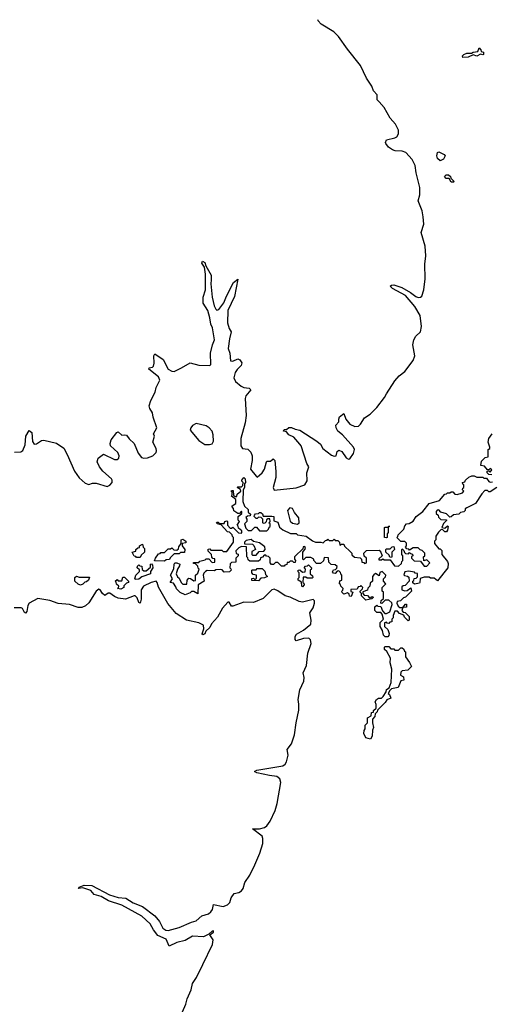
# Model space of a CAD drawing. Extents: x 2528705 to 2678277, y 911730 to 1023331.
# Tile 154 of 241: x 2605497 to 2609365, y 1015175 to 1023252. Entities that reach past the tile are written whole.
import ezdxf

# ---------------------------------------------------------------- set-up
doc = ezdxf.new("R2010")
doc.units = 0

msp = doc.modelspace()

# ---------------------------------------------------------------- linework, layer by layer
at = {"layer": '0CON20XD'}
for points in [[(2606132.5, 1019625), (2606140, 1019655), (2606185, 1019687.5), (2606274.4, 1019644.4), (2606295, 1019644), (2606311.2, 1019655), (2606312.5, 1019675), (2606300.9, 1019700.9), (2606242.5, 1019755), (2606240, 1019775), (2606247.5, 1019805), (2606292.5, 1019865), (2606305, 1019870), (2606335, 1019842.5), (2606355, 1019847.5), (2606373, 1019843), (2606394.1, 1019814.1), (2606435, 1019776.2), (2606468.2, 1019695), (2606495, 1019661.5), (2606515, 1019653.8), (2606545, 1019656.9), (2606588.9, 1019675), (2606615, 1019701.1), (2606620, 1019715), (2606617.3, 1019735), (2606588, 1019785), (2606601.2, 1019835), (2606594, 1019855), (2606621.5, 1019905), (2606590.7, 1019990.7), (2606585, 1020026), (2606563.4, 1020063.4), (2606559.5, 1020085), (2606572.8, 1020127.2), (2606607.3, 1020195), (2606615.2, 1020234.8), (2606645.8, 1020295), (2606635, 1020323.1), (2606556.2, 1020385), (2606560, 1020395), (2606585, 1020400.8), (2606595, 1020410), (2606600.4, 1020435), (2606595.7, 1020495), (2606605, 1020510), (2606673.8, 1020463.8), (2606715, 1020385.5), (2606745, 1020367.4), (2606765, 1020367.1), (2606825, 1020394.8), (2606895, 1020437.1), (2606965, 1020417.6), (2607055, 1020415.5), (2607065, 1020424.4), (2607062.2, 1020515), (2607078.2, 1020585), (2607094, 1020625), (2607077.4, 1020725), (2607063.1, 1020755), (2607056.1, 1020806.1), (2607038.5, 1020865), (2607001.8, 1020925), (2607000.6, 1020975), (2607020.5, 1021035), (2607021.5, 1021165), (2607011.6, 1021221.6), (2606990, 1021255), (2606995, 1021270), (2607015, 1021259.6), (2607022.3, 1021232.3), (2607066.1, 1021156.1), (2607068.5, 1021118.5), (2607063.5, 1021085), (2607075.2, 1020975), (2607092.6, 1020905), (2607105, 1020876.8), (2607115, 1020869.4), (2607131.1, 1020875), (2607171.9, 1020928.1), (2607191.9, 1020985), (2607249.7, 1021095), (2607285, 1021122.5), (2607258.4, 1020981.6), (2607202.8, 1020865), (2607201, 1020765), (2607215, 1020719.2), (2607231.9, 1020691.9), (2607216.8, 1020635), (2607206, 1020555), (2607220.7, 1020515), (2607225, 1020454.2), (2607245, 1020450.8), (2607285, 1020470), (2607301.2, 1020461.2), (2607317.6, 1020437.6), (2607314.2, 1020415), (2607279.2, 1020380.8), (2607263.7, 1020356.3), (2607253.6, 1020315), (2607267.8, 1020285), (2607314.4, 1020245), (2607335.3, 1020235.3), (2607379.6, 1020229.6), (2607392.5, 1020215), (2607352.7, 1020167.3), (2607345.3, 1020145), (2607354.4, 1020005), (2607346.7, 1019945), (2607309.2, 1019815), (2607310.5, 1019755), (2607323.6, 1019733.6), (2607367.3, 1019727.3), (2607391.8, 1019705), (2607402.5, 1019675), (2607402.9, 1019635), (2607388.9, 1019565), (2607435, 1019506.7), (2607445, 1019500), (2607486.7, 1019535), (2607503.3, 1019565), (2607520, 1019625), (2607525, 1019630), (2607555, 1019630), (2607575, 1019650), (2607590, 1019635), (2607596.7, 1019545), (2607596.7, 1019495), (2607576.7, 1019415), (2607583.3, 1019393.3), (2607765, 1019410.8), (2607835, 1019436.7), (2607855, 1019470), (2607852.5, 1019535), (2607867.5, 1019585), (2607851.2, 1019611.2), (2607806.7, 1019755), (2607795, 1019770), (2607745, 1019827.5), (2607705, 1019847.5), (2607685, 1019870), (2607660, 1019875), (2607665, 1019890), (2607685, 1019890), (2607703, 1019907), (2607727, 1019907), (2607755, 1019892.5), (2607795, 1019883.3), (2607934.3, 1019794.3), (2607965, 1019770), (2607983.7, 1019733.7), (2608055, 1019678.8), (2608075, 1019670), (2608092.5, 1019675), (2608101.7, 1019708.3), (2608115, 1019720), (2608139.5, 1019709.5), (2608175, 1019656.7), (2608195, 1019646.2), (2608205, 1019648.8), (2608236, 1019694), (2608243.1, 1019725), (2608235, 1019746), (2608145.8, 1019845), (2608106.7, 1019875), (2608092.3, 1019902.3), (2608090, 1019925), (2608115, 1019952.5), (2608113.3, 1019975), (2608120, 1019995), (2608155, 1020022.5), (2608172.5, 1019975), (2608203.3, 1019933.3), (2608245, 1019914.4), (2608275, 1019918.6), (2608292.9, 1019935), (2608323.7, 1019986.3), (2608370.8, 1020015), (2608425, 1020070.6), (2608488.5, 1020151.5), (2608505, 1020181.2), (2608575, 1020289.2), (2608609.5, 1020330.5), (2608655, 1020366.7), (2608724.7, 1020455.3), (2608737.8, 1020495), (2608722.1, 1020585), (2608728.5, 1020625), (2608744.7, 1020655.3), (2608785, 1020690), (2608792.3, 1020735), (2608780.3, 1020825), (2608738.6, 1020898.6), (2608660.1, 1020990.1), (2608555, 1021045.5), (2608535.8, 1021065), (2608545.5, 1021074.5), (2608565, 1021075.9), (2608630.8, 1021055), (2608700.9, 1021015), (2608745, 1020980.7), (2608765, 1020973), (2608785, 1020976.7), (2608795.3, 1020985), (2608811.2, 1021035), (2608822, 1021125), (2608821, 1021245), (2608827.8, 1021315), (2608822.6, 1021392.6), (2608790.9, 1021505), (2608811.2, 1021575), (2608807.4, 1021635), (2608796.9, 1021685), (2608765.6, 1021765), (2608779.7, 1021815), (2608779.3, 1021875), (2608749.3, 1021995), (2608740.7, 1022055), (2608715, 1022104.5), (2608665, 1022161.6), (2608635, 1022173.7), (2608576.3, 1022176.3), (2608555, 1022183.8), (2608522.5, 1022205), (2608499.2, 1022235), (2608496, 1022245), (2608505, 1022266), (2608575, 1022281.2), (2608590.4, 1022289.6), (2608602.7, 1022315), (2608603.3, 1022345), (2608578.9, 1022395), (2608534.7, 1022445), (2608485, 1022530.8), (2608445, 1022577.1), (2608428.2, 1022595), (2608428.3, 1022635), (2608397.6, 1022667.6), (2608385.3, 1022705.3), (2608341.5, 1022771.5), (2608292.8, 1022875), (2608185, 1023009.6), (2608111.9, 1023115), (2608072.2, 1023152.2), (2607969.6, 1023215), (2607945, 1023242.5), (2607940.8, 1023251.5)], [(2609131.7, 1022941.7), (2609130, 1022955), (2609140, 1022965), (2609165, 1022977.5), (2609202.5, 1022977.5), (2609215, 1022986.2), (2609255, 1022990), (2609265, 1023020), (2609280, 1023005), (2609281.7, 1022991.7), (2609300, 1022985), (2609300, 1022965), (2609295, 1022962.5), (2609275, 1022970), (2609245, 1022953.3), (2609215, 1022962.5), (2609175, 1022944.3), (2609131.7, 1022941.7)], [(2608945, 1022092.5), (2608925, 1022113.3), (2608917.1, 1022135), (2608925, 1022162.5), (2608935, 1022167.5), (2608977, 1022147), (2608986.7, 1022135), (2608973.3, 1022106.7), (2608945, 1022092.5)], [(2609055, 1021920), (2609035, 1021920), (2609018.3, 1021948.3), (2608995, 1021950), (2608980, 1021965), (2608995, 1021980), (2609015, 1021980), (2609030, 1021965), (2609031.7, 1021951.7), (2609060, 1021925), (2609055, 1021920)], [(2607054.3, 1019765.7), (2607075, 1019772), (2607085.3, 1019794.7), (2607082.9, 1019845), (2607075.3, 1019875.3), (2607051.4, 1019905), (2607025, 1019919.1), (2606945, 1019938.6), (2606915, 1019922.5), (2606900.4, 1019905), (2606895, 1019884.3), (2606965, 1019800.9), (2607015, 1019768.1), (2607054.3, 1019765.7)], [(2605455, 1019705.4), (2605505, 1019706.2), (2605521.6, 1019718.4), (2605541, 1019765), (2605548, 1019835), (2605575, 1019881.9), (2605595.2, 1019865), (2605602.8, 1019792.8), (2605615, 1019768.4), (2605635, 1019772.4), (2605675, 1019799.2), (2605695, 1019802.3), (2605798.5, 1019778.5), (2605857.5, 1019737.5), (2605885.9, 1019685.9), (2605945, 1019547.8), (2605985, 1019494.4), (2606035, 1019448.8), (2606065, 1019440), (2606095, 1019450), (2606125, 1019448.8), (2606215, 1019422), (2606235, 1019433.8), (2606253.8, 1019455), (2606255.8, 1019475), (2606250, 1019485), (2606178.3, 1019548.3), (2606150, 1019585), (2606132.5, 1019625)], [(2609368.3, 1019518.3), (2609345, 1019520), (2609330, 1019535), (2609331.7, 1019548.3), (2609345, 1019550), (2609355, 1019540), (2609368.3, 1019558.3), (2609355, 1019570), (2609345, 1019560), (2609335, 1019560), (2609308.3, 1019588.3), (2609280, 1019595), (2609285, 1019630), (2609315, 1019660), (2609340, 1019665), (2609340, 1019725), (2609352.5, 1019735), (2609353.3, 1019745), (2609340, 1019785), (2609343.8, 1019815), (2609370.8, 1019855)], [(2607923, 1018967), (2607966.2, 1018966.2), (2607985, 1018960), (2608005, 1018980), (2608018.3, 1018981.7), (2608025, 1018990), (2608035, 1018980), (2608065, 1018980), (2608075, 1018990), (2608085, 1018980), (2608105, 1018980), (2608120, 1018965), (2608121.7, 1018941.7), (2608135, 1018950), (2608155, 1018950), (2608161.7, 1018931.7), (2608208.3, 1018888.3), (2608220, 1018875), (2608221.7, 1018861.7), (2608241.7, 1018841.7), (2608288.3, 1018838.3), (2608300, 1018825), (2608301.7, 1018801.7), (2608318.3, 1018798.3), (2608325, 1018790), (2608340, 1018795), (2608340, 1018835), (2608321.7, 1018851.7), (2608320, 1018875), (2608341.7, 1018898.3), (2608445, 1018900), (2608460, 1018885), (2608470, 1018855), (2608441.7, 1018828.3), (2608441.7, 1018821.7), (2608465, 1018820), (2608475, 1018830), (2608485, 1018820), (2608535, 1018820), (2608571.7, 1018771.7), (2608605, 1018770), (2608628.3, 1018791.7), (2608631.7, 1018808.3), (2608640, 1018815), (2608640, 1018855), (2608630, 1018865), (2608630, 1018905), (2608635, 1018910), (2608648.3, 1018898.3), (2608651.7, 1018881.7), (2608661.7, 1018871.7), (2608685, 1018870), (2608695, 1018880), (2608701.7, 1018871.7), (2608718.3, 1018868.3), (2608720, 1018855), (2608711.7, 1018848.3), (2608710, 1018835), (2608731.7, 1018811.7), (2608785, 1018810), (2608815, 1018770), (2608835, 1018770), (2608860, 1018795), (2608835, 1018820), (2608811.7, 1018811.7), (2608810, 1018845), (2608820, 1018855), (2608820, 1018875), (2608798.3, 1018898.3), (2608781.7, 1018901.7), (2608765, 1018920), (2608725, 1018920), (2608695, 1018900), (2608688.3, 1018908.3), (2608671.7, 1018911.7), (2608660, 1018925), (2608670, 1018935), (2608668.3, 1018958.3), (2608655, 1018970), (2608621.7, 1018971.7), (2608590, 1019005), (2608598.3, 1019011.7), (2608600, 1019025), (2608648.3, 1019071.7), (2608655, 1019100), (2608670, 1019115), (2608691.7, 1019118.3), (2608723.1, 1019136.9), (2608748, 1019175), (2608802.2, 1019217.8), (2608855, 1019282), (2608941.2, 1019308.8), (2608985, 1019360), (2608998.3, 1019361.7), (2609005, 1019370), (2609025, 1019370), (2609035, 1019380), (2609048.3, 1019378.3), (2609065, 1019360), (2609085, 1019357.5), (2609128.3, 1019371.7), (2609140, 1019385), (2609130, 1019395), (2609131.7, 1019408.3), (2609140, 1019415), (2609140, 1019435), (2609131.7, 1019441.7), (2609130, 1019455), (2609148.3, 1019461.7), (2609152.5, 1019475), (2609181.9, 1019498.1), (2609205, 1019508.8), (2609225, 1019510), (2609245, 1019500), (2609295, 1019500), (2609305, 1019490), (2609325, 1019490), (2609345, 1019462.5), (2609357, 1019457), (2609375, 1019460)], [(2609100, 1019195), (2609055, 1019190), (2609037, 1019173), (2609025, 1019170), (2608998.3, 1019198.3), (2608951.7, 1019211.7), (2608935, 1019230), (2608921.7, 1019228.3), (2608911.7, 1019218.3), (2608911.7, 1019201.7), (2608928.3, 1019188.3), (2608931.7, 1019171.7), (2608951.7, 1019151.7), (2608995, 1019150), (2609000, 1019145), (2608971.7, 1019118.3), (2608960, 1019085), (2608985, 1019080), (2609005, 1019100), (2609010, 1019095), (2609007, 1019063), (2608998.3, 1019051.7), (2608985, 1019050), (2608968.3, 1019068.3), (2608955, 1019070), (2608931.7, 1019048.3), (2608910, 1019015), (2608910, 1018985), (2608900, 1018975), (2608900, 1018955), (2608935, 1018910), (2608945, 1018910), (2608958.3, 1018898.3), (2608960, 1018865), (2609005, 1018806.7), (2609010.9, 1018790.9), (2609008.2, 1018755), (2608925, 1018650), (2608895, 1018670), (2608865, 1018670), (2608855, 1018680), (2608815, 1018680), (2608781.7, 1018668.3), (2608780, 1018635), (2608775, 1018630), (2608735, 1018620), (2608721.7, 1018631.7), (2608720, 1018645), (2608728.3, 1018651.7), (2608731.7, 1018668.3), (2608748.3, 1018671.7), (2608758.3, 1018681.7), (2608758.3, 1018708.3), (2608741.7, 1018711.7), (2608735, 1018720), (2608685, 1018726.7), (2608657, 1018723), (2608648.3, 1018698.3), (2608651.7, 1018691.7), (2608677, 1018687), (2608688.3, 1018678.3), (2608690, 1018645), (2608658.3, 1018611.7), (2608641.7, 1018608.3), (2608631.7, 1018598.3), (2608630, 1018575), (2608655, 1018567.5), (2608675, 1018570), (2608705, 1018590), (2608710, 1018565), (2608660, 1018515), (2608645, 1018510), (2608620, 1018485), (2608591.7, 1018478.3), (2608590, 1018465), (2608601.7, 1018441.7), (2608615, 1018430), (2608640, 1018430), (2608661.7, 1018458.3), (2608668.3, 1018458.3), (2608668.3, 1018431.7), (2608640, 1018430), (2608630, 1018405), (2608641.7, 1018391.7), (2608658.3, 1018388.3), (2608690, 1018355), (2608690, 1018325), (2608681.7, 1018321.7), (2608651.7, 1018351.7), (2608648.3, 1018368.3), (2608611.7, 1018381.7), (2608595, 1018400), (2608575, 1018400), (2608560, 1018365), (2608560, 1018345), (2608550, 1018335), (2608548.3, 1018311.7), (2608531.7, 1018308.3), (2608525, 1018300), (2608511.7, 1018301.7), (2608505, 1018310), (2608490, 1018305), (2608490, 1018275), (2608515, 1018250), (2608526.7, 1018216.7), (2608525, 1018200), (2608515, 1018190), (2608495, 1018190), (2608481.7, 1018201.7), (2608471.7, 1018241.7), (2608452.5, 1018275), (2608453, 1018307), (2608480, 1018335), (2608470, 1018375), (2608458.3, 1018388.3), (2608425, 1018390), (2608410, 1018405), (2608410, 1018435), (2608425, 1018450), (2608435, 1018440), (2608458.3, 1018438.3), (2608471.7, 1018401.7), (2608491.7, 1018381.7), (2608505, 1018380), (2608532.5, 1018395), (2608552.5, 1018455), (2608548.3, 1018468.3), (2608525, 1018490), (2608495, 1018490), (2608468.3, 1018461.7), (2608460, 1018465), (2608461.7, 1018488.3), (2608480, 1018505), (2608480, 1018555), (2608470, 1018565), (2608470, 1018595), (2608500, 1018625), (2608480, 1018645), (2608480, 1018665), (2608498.3, 1018681.7), (2608500, 1018695), (2608470, 1018725), (2608451.7, 1018718.3), (2608445, 1018690), (2608415, 1018710), (2608401.7, 1018698.3), (2608390, 1018685), (2608390, 1018645), (2608371.7, 1018628.3), (2608370, 1018605), (2608351.7, 1018588.3), (2608348.3, 1018571.7), (2608311.7, 1018558.3), (2608310, 1018545), (2608321.7, 1018531.7), (2608348.3, 1018528.3), (2608365, 1018510), (2608378.3, 1018511.7), (2608385, 1018520), (2608400, 1018515), (2608385, 1018500), (2608335, 1018490), (2608300, 1018525), (2608300, 1018545), (2608290, 1018555), (2608290, 1018565), (2608308.3, 1018581.7), (2608310, 1018595), (2608295, 1018610), (2608288.3, 1018601.7), (2608271.7, 1018598.3), (2608265, 1018580), (2608211.7, 1018578.3), (2608211.7, 1018561.7), (2608230, 1018555), (2608215, 1018520), (2608201.7, 1018521.7), (2608198.3, 1018538.3), (2608185, 1018550), (2608155, 1018540), (2608141.7, 1018551.7), (2608140, 1018565), (2608148.3, 1018571.7), (2608150, 1018585), (2608130, 1018605), (2608128.3, 1018618.3), (2608120, 1018625), (2608121.7, 1018648.3), (2608140, 1018655), (2608140, 1018695), (2608130, 1018705), (2608128.3, 1018718.3), (2608115, 1018730), (2608101.7, 1018728.3), (2608085, 1018710), (2608071.7, 1018711.7), (2608061.7, 1018721.7), (2608071.7, 1018738.3), (2608088.3, 1018741.7), (2608098.3, 1018751.7), (2608100, 1018765), (2608085, 1018780), (2608051.7, 1018781.7), (2608031.7, 1018801.7), (2608028.3, 1018838.3), (2607995, 1018840), (2607988.3, 1018811.7), (2607965, 1018790), (2607931.7, 1018791.7), (2607910, 1018815), (2607910, 1018825), (2607885, 1018840), (2607845, 1018840), (2607825, 1018820), (2607820, 1018825), (2607820, 1018885), (2607840, 1018915), (2607835, 1018930), (2607821.7, 1018928.3), (2607818.3, 1018911.7), (2607755, 1018850), (2607750, 1018845), (2607750, 1018825), (2607760, 1018815), (2607755, 1018800), (2607745, 1018800), (2607735, 1018810), (2607715, 1018810), (2607705, 1018800), (2607691.7, 1018798.3), (2607688.3, 1018781.7), (2607671.7, 1018778.3), (2607665, 1018770), (2607645, 1018770), (2607615, 1018800), (2607595, 1018800), (2607578.3, 1018781.7), (2607561.7, 1018781.7), (2607550, 1018795), (2607550, 1018835), (2607538.3, 1018848.3), (2607521.7, 1018851.7), (2607515, 1018860), (2607501.7, 1018858.3), (2607488.3, 1018841.7), (2607471.7, 1018838.3), (2607468.3, 1018821.7), (2607455, 1018810), (2607385, 1018810), (2607371.7, 1018821.7), (2607368.3, 1018838.3), (2607360, 1018845), (2607358.3, 1018928.3), (2607315, 1018930), (2607295, 1018920), (2607270, 1018895), (2607271.7, 1018871.7), (2607288.3, 1018868.3), (2607290, 1018855), (2607270, 1018835), (2607268.3, 1018801.7), (2607235, 1018800), (2607221.7, 1018788.3), (2607220, 1018755), (2607228.3, 1018748.3), (2607230, 1018735), (2607218.3, 1018721.7), (2607175, 1018720), (2607158.3, 1018738.3), (2607145, 1018742.5), (2607105, 1018740), (2607095, 1018730), (2607035, 1018732.5), (2607020, 1018725), (2607007.5, 1018712.5), (2607002.5, 1018695), (2607010, 1018645), (2606960, 1018615), (2606958.3, 1018541.7), (2606925, 1018560), (2606905, 1018560), (2606895, 1018550), (2606853, 1018533), (2606811.7, 1018551.7), (2606781.7, 1018581.7), (2606778.3, 1018598.3), (2606758.3, 1018628.3), (2606730, 1018635), (2606750, 1018665), (2606732.5, 1018695), (2606761.7, 1018748.3), (2606762.5, 1018785), (2606770, 1018795), (2606785, 1018797.5), (2606810, 1018785), (2606808.3, 1018771.7), (2606790, 1018745), (2606780, 1018705), (2606791.7, 1018681.7), (2606805, 1018670), (2606820, 1018635), (2606835, 1018620), (2606868.3, 1018621.7), (2606870, 1018655), (2606885, 1018670), (2606898.3, 1018668.3), (2606925, 1018650), (2606938.3, 1018651.7), (2606940, 1018695), (2606958.3, 1018711.7), (2606970, 1018745), (2606961.7, 1018751.7), (2606958.3, 1018768.3), (2606938.3, 1018788.3), (2606921.7, 1018791.7), (2606921.7, 1018798.3), (2606965, 1018800), (2606975, 1018810), (2607018.3, 1018821.7), (2607025, 1018830), (2607048.3, 1018828.3), (2607075, 1018800), (2607098.3, 1018801.7), (2607098.3, 1018828.3), (2607081.7, 1018831.7), (2607071.7, 1018841.7), (2607070, 1018865), (2607041.7, 1018891.7), (2607041.7, 1018908.3), (2607055, 1018910), (2607065, 1018900), (2607155, 1018900), (2607165, 1018890), (2607195, 1018890), (2607250, 1018965), (2607250, 1019005), (2607241.7, 1019011.7), (2607240, 1019025), (2607218.3, 1019048.3), (2607201.7, 1019051.7), (2607148.3, 1019108.3), (2607120, 1019115), (2607110, 1019125), (2607115, 1019130), (2607125, 1019130), (2607135, 1019120), (2607175, 1019120), (2607180, 1019135), (2607195, 1019140), (2607200, 1019135), (2607200, 1019105), (2607221.7, 1019081.7), (2607235, 1019080), (2607245, 1019090), (2607291.7, 1019041.7), (2607315, 1019040), (2607320, 1019045), (2607318.3, 1019058.3), (2607291.7, 1019081.7), (2607288.3, 1019098.3), (2607280, 1019105), (2607300, 1019135), (2607290, 1019145), (2607290, 1019175), (2607318.3, 1019201.7), (2607320, 1019215), (2607315, 1019220), (2607298.3, 1019201.7), (2607285, 1019200), (2607253, 1019223), (2607251.7, 1019241.7), (2607240, 1019255), (2607240, 1019265), (2607268.3, 1019281.7), (2607270, 1019315), (2607233, 1019343), (2607240, 1019355), (2607240, 1019375), (2607232.5, 1019385), (2607235, 1019390), (2607248.3, 1019388.3), (2607251.7, 1019351.7), (2607265, 1019340), (2607278.3, 1019341.7), (2607281.7, 1019358.3), (2607310, 1019385), (2607308.3, 1019398.3), (2607280, 1019415), (2607285, 1019420), (2607315, 1019420), (2607328.3, 1019431.7), (2607330, 1019455), (2607320, 1019465), (2607320, 1019475), (2607335, 1019497.5), (2607346.7, 1019485), (2607350, 1019455), (2607340, 1019445), (2607340, 1019415), (2607330, 1019395), (2607328.3, 1019298.3), (2607341.7, 1019261.7), (2607370, 1019235), (2607371.7, 1019211.7), (2607390, 1019195), (2607388.3, 1019181.7), (2607365, 1019180), (2607351.7, 1019168.3), (2607360, 1019155), (2607360, 1019135), (2607340, 1019115), (2607351.7, 1019081.7), (2607371.7, 1019061.7), (2607398.3, 1019061.7), (2607425, 1019090), (2607438.3, 1019088.3), (2607465, 1019060), (2607525, 1019060), (2607538.3, 1019071.7), (2607541.7, 1019088.3), (2607550, 1019095), (2607550, 1019115), (2607540, 1019125), (2607550, 1019135), (2607548.3, 1019158.3), (2607531.7, 1019158.3), (2607521.7, 1019148.3), (2607518.3, 1019131.7), (2607508.3, 1019121.7), (2607495, 1019120), (2607490, 1019125), (2607490, 1019155), (2607478.3, 1019168.3), (2607455, 1019170), (2607445, 1019160), (2607435, 1019160), (2607420, 1019175), (2607421.7, 1019188.3), (2607431.7, 1019198.3), (2607455, 1019200), (2607465, 1019210), (2607475, 1019210), (2607488.3, 1019198.3), (2607495, 1019180), (2607565, 1019180), (2607580, 1019175), (2607581.7, 1019141.7), (2607615, 1019130), (2607628.3, 1019088.3), (2607656.2, 1019066.2), (2607716.7, 1019036.7), (2607764.2, 1019035.8), (2607776, 1019026), (2607846.7, 1019015), (2607897, 1018977), (2607923, 1018967)], [(2609410, 1019415), (2609355, 1019380), (2609345, 1019380), (2609335, 1019390), (2609311.7, 1019388.3), (2609287, 1019363), (2609235, 1019284.2), (2609163, 1019247), (2609151.7, 1019238.3), (2609150, 1019225), (2609140, 1019215), (2609111.7, 1019208.3), (2609100, 1019195)], [(2607775, 1019113.2), (2607787.7, 1019125), (2607785.2, 1019165.2), (2607750, 1019210), (2607735, 1019241.2), (2607713.2, 1019246.8), (2607692.9, 1019225), (2607715, 1019137.1), (2607735, 1019122.9), (2607775, 1019113.2)], [(2608505, 1019000), (2608490, 1019005), (2608490, 1019085), (2608495, 1019090), (2608520, 1019090), (2608525, 1019100), (2608530, 1019095), (2608520, 1019090), (2608520, 1019045), (2608510, 1019035), (2608510, 1019005), (2608505, 1019000)], [(2606485, 1018840), (2606455, 1018840), (2606448.3, 1018848.3), (2606435, 1018850), (2606420, 1018885), (2606448.3, 1018891.7), (2606450, 1018905), (2606465, 1018920), (2606478.3, 1018921.7), (2606480, 1018935), (2606505, 1018950), (2606510, 1018925), (2606520, 1018915), (2606520, 1018885), (2606491.7, 1018858.3), (2606485, 1018840)], [(2606685, 1018810), (2606601.7, 1018811.7), (2606610, 1018835), (2606635, 1018870), (2606648.3, 1018871.7), (2606655, 1018880), (2606685, 1018880), (2606715, 1018910), (2606735, 1018910), (2606745, 1018920), (2606761.7, 1018901.7), (2606785, 1018900), (2606798.3, 1018911.7), (2606801.7, 1018928.3), (2606820, 1018955), (2606820, 1018985), (2606835, 1018990), (2606860, 1018975), (2606858.3, 1018961.7), (2606830, 1018955), (2606830, 1018935), (2606850, 1018905), (2606848.3, 1018881.7), (2606815, 1018880), (2606805, 1018870), (2606765, 1018870), (2606731.7, 1018838.3), (2606726.4, 1018823.6), (2606698.3, 1018821.7), (2606685, 1018810)], [(2607435, 1018860), (2607461.7, 1018888.3), (2607498.3, 1018891.7), (2607510, 1018905), (2607508.3, 1018928.3), (2607465, 1018960), (2607415, 1018970), (2607395, 1018987.5), (2607355, 1018980), (2607340, 1018965), (2607341.7, 1018951.7), (2607405, 1018950), (2607418.3, 1018938.3), (2607430, 1018905), (2607401.7, 1018888.3), (2607400, 1018865), (2607405, 1018860), (2607435, 1018860)], [(2608545, 1018840), (2608531.7, 1018841.7), (2608528.3, 1018858.3), (2608500, 1018885), (2608500, 1018905), (2608505, 1018910), (2608535, 1018910), (2608551.7, 1018928.3), (2608565, 1018930), (2608570, 1018905), (2608550, 1018885), (2608550, 1018845), (2608545, 1018840)], [(2606445, 1018660), (2606440, 1018665), (2606450, 1018695), (2606480, 1018725), (2606478.3, 1018738.3), (2606460, 1018755), (2606461.7, 1018768.3), (2606475, 1018780), (2606481.7, 1018771.7), (2606498.3, 1018768.3), (2606501.7, 1018741.7), (2606515, 1018730), (2606535, 1018730), (2606568.3, 1018761.7), (2606570, 1018785), (2606578.3, 1018788.3), (2606587, 1018777), (2606587.5, 1018755), (2606570, 1018725), (2606570, 1018705), (2606498.3, 1018681.7), (2606475, 1018662.5), (2606445, 1018660)], [(2607815, 1018600), (2607810, 1018605), (2607808.3, 1018638.3), (2607780, 1018655), (2607781.7, 1018668.3), (2607790, 1018675), (2607790, 1018715), (2607781.7, 1018721.7), (2607780, 1018735), (2607795, 1018740), (2607815, 1018720), (2607838.3, 1018721.7), (2607840, 1018745), (2607830, 1018755), (2607841.7, 1018768.3), (2607858.3, 1018771.7), (2607865, 1018780), (2607890, 1018755), (2607888.3, 1018741.7), (2607880, 1018735), (2607880, 1018705), (2607898.3, 1018688.3), (2607900, 1018675), (2607895, 1018670), (2607855, 1018670), (2607845, 1018680), (2607821.7, 1018678.3), (2607820, 1018635), (2607828.3, 1018628.3), (2607830, 1018615), (2607815, 1018600)], [(2607455, 1018650), (2607401.7, 1018651.7), (2607401.7, 1018668.3), (2607415, 1018670), (2607425, 1018660), (2607438.3, 1018671.7), (2607440, 1018695), (2607411.7, 1018701.7), (2607400, 1018715), (2607400, 1018735), (2607405, 1018740), (2607435, 1018740), (2607445, 1018750), (2607485, 1018750), (2607508.3, 1018728.3), (2607511.7, 1018701.7), (2607530, 1018685), (2607505, 1018672.5), (2607475, 1018670), (2607455, 1018650)], [(2606811.7, 1015068.3), (2606858.3, 1015175), (2606869.5, 1015220.5), (2606902, 1015295), (2606913.3, 1015345), (2606946, 1015394), (2606998.6, 1015501.4), (2607078.1, 1015665), (2607083.5, 1015705), (2607056.7, 1015745), (2607085, 1015767.5), (2607086.4, 1015776.4), (2607075, 1015775.6), (2607048.8, 1015751.2), (2607005, 1015728.6), (2606915, 1015734.7), (2606855, 1015697.6), (2606785, 1015682.9), (2606722.9, 1015652.9), (2606698.3, 1015708.3), (2606629.6, 1015739.6), (2606594.7, 1015785), (2606567.9, 1015835), (2606498, 1015898), (2606335, 1015988.9), (2606225, 1016022.9), (2606165, 1016059.4), (2606108.8, 1016075), (2606079.4, 1016109.4), (2606015, 1016130.6), (2605980, 1016125), (2605983.8, 1016135), (2605998.8, 1016141.2), (2606025, 1016152.9), (2606088.9, 1016148.9), (2606233.3, 1016073.3), (2606305, 1016050), (2606366.7, 1016045), (2606427.6, 1016007.6), (2606505, 1015977.5), (2606605, 1015899.6), (2606644.4, 1015854.4), (2606670.9, 1015800.9), (2606695, 1015784.3), (2606715, 1015779.7), (2606805, 1015803.7), (2606905, 1015849.3), (2606945, 1015858.7), (2606990.3, 1015899.7), (2607045, 1015917.9), (2607065, 1015932.7), (2607077.8, 1015952.2), (2607086.4, 1015993.6), (2607165, 1015977.8), (2607200.3, 1015989.7), (2607219.8, 1016010.2), (2607232.2, 1016047.8), (2607255, 1016082.9), (2607295, 1016092.5), (2607316.2, 1016105), (2607328.4, 1016125), (2607343.5, 1016175), (2607383.7, 1016235), (2607425, 1016317.8), (2607466.2, 1016415), (2607490.7, 1016495), (2607492.2, 1016535), (2607484.6, 1016555), (2607407.5, 1016615), (2607465, 1016614.1), (2607506, 1016624), (2607525, 1016639.2), (2607552.2, 1016677.8), (2607591, 1016765), (2607607.4, 1016822.6), (2607638.1, 1016995), (2607631.1, 1017025), (2607605.6, 1017045), (2607545, 1017050.9), (2607441.2, 1017075), (2607423.3, 1017085), (2607442.5, 1017095), (2607655, 1017130.4), (2607674.1, 1017145), (2607685.8, 1017164.2), (2607698.3, 1017218.3), (2607691.8, 1017265), (2607725, 1017311.1), (2607750, 1017385), (2607763.3, 1017485), (2607786.7, 1017586.7), (2607787.5, 1017637.5), (2607780.9, 1017675), (2607794.2, 1017755), (2607828, 1017825), (2607829.7, 1017855), (2607820.8, 1017895), (2607850, 1017955), (2607860.6, 1018055), (2607886.4, 1018135), (2607882.7, 1018165), (2607868.1, 1018178.1), (2607825, 1018176.8), (2607765, 1018155.6), (2607756.2, 1018166.2), (2607756.9, 1018193.1), (2607767.9, 1018212.1), (2607825, 1018245.3), (2607885, 1018294.4), (2607888.7, 1018325), (2607877.1, 1018385), (2607905, 1018427.1), (2607916, 1018465), (2607914.5, 1018485), (2607902.5, 1018495), (2607815.8, 1018474.2), (2607788.6, 1018478.6), (2607715, 1018514.6), (2607675, 1018524.3), (2607615, 1018565.8), (2607585, 1018579.3), (2607565, 1018573.8), (2607495, 1018503.8), (2607415, 1018470), (2607335.7, 1018474.3), (2607245, 1018439.6), (2607235, 1018441.9), (2607215.8, 1018475), (2607205, 1018472.3), (2607158.8, 1018425), (2607118.9, 1018351.1), (2607070.6, 1018295), (2607055.4, 1018264.6), (2607023.2, 1018236.8), (2607015, 1018214.2), (2606997.5, 1018205), (2606992.8, 1018215), (2607008.1, 1018255), (2607005, 1018285.8), (2606965, 1018304.9), (2606865, 1018327.2), (2606780.6, 1018380.6), (2606711.7, 1018461.7), (2606636.2, 1018596.2), (2606625.6, 1018635.6), (2606615, 1018645.2), (2606575, 1018636.1), (2606513.1, 1018605), (2606492.8, 1018575), (2606491.9, 1018498.1), (2606485, 1018466), (2606475, 1018470), (2606459.3, 1018509.3), (2606445, 1018525.8), (2606435, 1018526.8), (2606365, 1018499.5), (2606305, 1018507.6), (2606275, 1018520), (2606235, 1018548), (2606222.2, 1018547.8), (2606195, 1018528.1), (2606175, 1018544.6), (2606155.4, 1018575.4), (2606145, 1018579), (2606125, 1018563.7), (2606065, 1018467.4), (2606036.6, 1018443.4), (2606005, 1018430.3), (2605975, 1018431), (2605906.4, 1018453.6), (2605812.9, 1018462.9), (2605745, 1018488.1), (2605645, 1018503.6), (2605574.5, 1018465), (2605564.2, 1018445), (2605555, 1018397.5), (2605545, 1018382.2), (2605535, 1018388.1), (2605520.4, 1018420.4), (2605508.4, 1018428.4), (2605452.6, 1018427.4)], [(2605995, 1018612.5), (2605975, 1018620), (2605950, 1018645), (2605950, 1018675), (2605962.5, 1018687.5), (2605985, 1018680), (2606068.3, 1018678.3), (2606060, 1018655), (2606045, 1018640), (2606031.7, 1018638.3), (2606015, 1018620), (2605995, 1018612.5)], [(2606325, 1018580), (2606300, 1018585), (2606308.3, 1018591.7), (2606310, 1018605), (2606291.7, 1018621.7), (2606288.3, 1018638.3), (2606280, 1018645), (2606295, 1018660), (2606305, 1018650), (2606335, 1018650), (2606341.7, 1018678.3), (2606355, 1018680), (2606390, 1018645), (2606390, 1018635), (2606371.7, 1018628.3), (2606351.7, 1018608.3), (2606350, 1018595), (2606325, 1018580)], [(2608375, 1017350), (2608335, 1017360), (2608320, 1017395), (2608321.7, 1017421.7), (2608330, 1017435), (2608330, 1017465), (2608350, 1017485), (2608350, 1017525), (2608378.3, 1017541.7), (2608381.7, 1017568.3), (2608398.3, 1017571.7), (2608400, 1017585), (2608420, 1017605), (2608420, 1017635), (2608412.5, 1017655), (2608422.5, 1017675), (2608440, 1017685), (2608465, 1017687.5), (2608479.3, 1017700.7), (2608501.7, 1017738.3), (2608505, 1017757.5), (2608528.3, 1017771.7), (2608543.3, 1017815), (2608550, 1017925), (2608534.4, 1017975), (2608537.5, 1018015), (2608508.3, 1018068.3), (2608490, 1018085), (2608490, 1018105), (2608495, 1018110), (2608525, 1018110), (2608541.7, 1018091.7), (2608565, 1018090), (2608575, 1018080), (2608605, 1018080), (2608621.7, 1018098.3), (2608635, 1018100), (2608648.3, 1018088.3), (2608651.7, 1018071.7), (2608660, 1018065), (2608660, 1018025), (2608695, 1017980), (2608710, 1017945), (2608680, 1017915), (2608635, 1017910), (2608621.7, 1017898.3), (2608620, 1017875), (2608645, 1017860), (2608647.5, 1017835), (2608621.7, 1017828.3), (2608600, 1017775), (2608547.5, 1017762.5), (2608531.7, 1017748.3), (2608520, 1017725), (2608530, 1017715), (2608540, 1017685), (2608508.3, 1017671.7), (2608495, 1017650), (2608431.7, 1017588.3), (2608430, 1017575), (2608411.7, 1017558.3), (2608410, 1017535), (2608390, 1017515), (2608390, 1017485), (2608400, 1017445), (2608390, 1017425), (2608386.7, 1017375), (2608375, 1017350)]]:
    msp.add_lwpolyline(points, dxfattribs=at)

doc.saveas('drawing.dxf')
